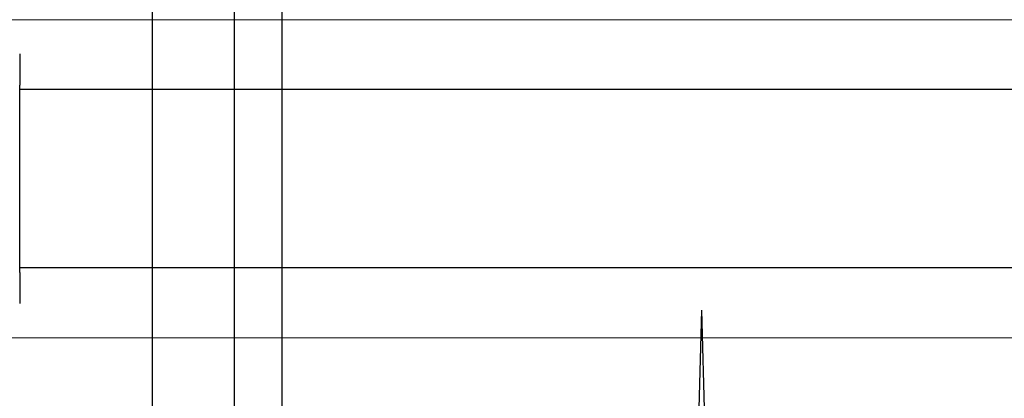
# Model space of a CAD drawing. Extents: x -89225 to 110569, y 13360 to 87647.
# Tile 212 of 256: x 40508 to 41437, y 57431 to 57788. Entities that reach past the tile are written whole.
import ezdxf

# ---------------------------------------------------------------- set-up
doc = ezdxf.new("R2010")
doc.units = 0
doc.layers.add('Beluchtingstank', color=253, linetype='Continuous')
doc.layers.add('Iv-Lines 035', color=4, linetype='Continuous')

# ---------------------------------------------------------------- blocks, each defined once
blk = doc.blocks.new('Leidingwerk beluchtingsinstallatie')
for p, q in [((1287829.8, -946477.63), (1287829.8, -946502.04)), ((1287829.8, -946502.04), (1287829.8, -946506.99)), ((1287829.8, -946683.71), (1287829.8, -946506.99)), ((1288906.89, -946511.21), (1287829.8, -946511.21)), ((1288889.19, -946679.49), (1287829.8, -946679.49)), ((1287829.8, -946683.71), (1287829.8, -946688.67)), ((1287829.8, -946688.67), (1287829.8, -946713.08)), ((1288472.66, -946719.3), (1288470.23, -946812.05)), ((1288472.66, -946719.3), (1288476.66, -946872.05))]:
    blk.add_line(p, q)
blk = doc.blocks.new('Bordes been 1 beluchtingstank')
for p, q in [((1280221.91, -881139.79), (1280221.91, -873892.79)), ((1280266.91, -881139.79), (1280266.91, -873892.79)), ((1280144.41, -880980.79), (1280144.41, -879700.79))]:
    blk.add_line(p, q)

msp = doc.modelspace()

# ---------------------------------------------------------------- linework, layer by layer
at = {"layer": 'Beluchtingstank', "lineweight": 9, "ltscale": 0.01}
for p, q in [((30135.88, 57788.13), (50385.88, 57788.13)), ((30135.88, 57488.13), (50385.88, 57488.13))]:
    msp.add_line(p, q, dxfattribs=at)

# ---------------------------------------------------------------- block references
at = {"layer": 'Iv-Lines 035'}
for name, p in [('Leidingwerk beluchtingsinstallatie', (-1247321.42, 1004233.53)), ('Bordes been 1 beluchtingstank', (-1239510.95, 938062.2))]:
    msp.add_blockref(name, p, dxfattribs=at)

doc.saveas('drawing.dxf')
